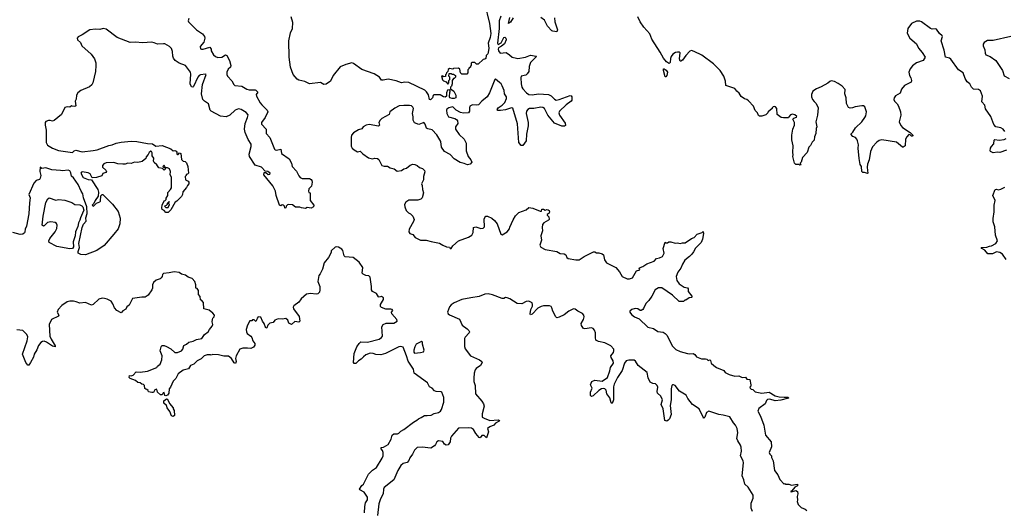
# Model space of a CAD drawing. Extents: x 2528705 to 2678277, y 911730 to 1023331.
# Tile 78 of 241: x 2576227 to 2588138, y 950290 to 956209. Entities that reach past the tile are written whole.
import ezdxf

# ---------------------------------------------------------------- set-up
doc = ezdxf.new("R2010")
doc.units = 0

msp = doc.modelspace()

# ---------------------------------------------------------------- linework, layer by layer
at = {"layer": '0CON20XD'}
for points in [[(2581849, 956415), (2581912, 956162)], [(2578272, 956225), (2578264, 956195), (2578268, 956185), (2578366, 956085), (2578439, 956039), (2578464, 956005), (2578466, 955985), (2578453, 955937), (2578412, 955885), (2578415, 955859), (2578425, 955852), (2578445, 955854), (2578527, 955877), (2578542, 955855), (2578544, 955834), (2578570, 955785), (2578596, 955765), (2578625, 955753), (2578674, 955756), (2578715, 955783), (2578732, 955775), (2578766, 955716), (2578780, 955655), (2578777, 955635), (2578750, 955610), (2578731, 955575), (2578731, 955545), (2578741, 955525), (2578792, 955472), (2578816, 955426), (2578830, 955415), (2578915, 955406), (2578975, 955369), (2579005, 955360), (2579075, 955363), (2579085, 955358), (2579108, 955335), (2579088, 955305), (2579090, 955285), (2579135, 955203), (2579155, 955181)], [(2581912, 956162), (2581926, 956044), (2581919, 955995), (2581896, 955925), (2581902, 955865), (2581896, 955814), (2581890, 955795), (2581872, 955775), (2581865, 955742), (2581855, 955732), (2581832, 955728), (2581775, 955670), (2581753, 955673), (2581732, 955692), (2581695, 955690), (2581690, 955685), (2581690, 955655), (2581682, 955648), (2581680, 955635), (2581660, 955625), (2581660, 955615), (2581650, 955605), (2581650, 955565), (2581635, 955550), (2581575, 955550), (2581558, 955568), (2581551, 955611), (2581535, 955623), (2581475, 955620), (2581465, 955610), (2581425, 955620), (2581412, 955608), (2581408, 955582), (2581392, 955568), (2581388, 955552), (2581380, 955545), (2581378, 955522), (2581355, 955520), (2581345, 955530), (2581330, 955525), (2581342, 955482), (2581355, 955470), (2581388, 955458), (2581405, 955430), (2581420, 955445), (2581420, 955475), (2581430, 955485), (2581430, 955515), (2581420, 955525), (2581422, 955558), (2581445, 955560), (2581455, 955550), (2581475, 955550), (2581500, 955535), (2581500, 955515), (2581485, 955500), (2581475, 955500), (2581460, 955475), (2581460, 955435), (2581450, 955405), (2581440, 955395), (2581440, 955375), (2581478, 955345), (2581502, 955295), (2581502, 955265), (2581485, 955255), (2581460, 955255), (2581432, 955265), (2581428, 955275), (2581430, 955335), (2581440, 955345), (2581425, 955360), (2581402, 955358), (2581390, 955325), (2581390, 955285), (2581375, 955271), (2581353, 955275), (2581313, 955303), (2581238, 955302), (2581228, 955292), (2581219, 955265), (2581195, 955240), (2581184, 955245), (2581171, 955301), (2581149, 955339), (2581127, 955357), (2580935, 955450), (2580886, 955454), (2580845, 955448), (2580781, 955471), (2580685, 955492), (2580625, 955479), (2580605, 955480), (2580578, 955515), (2580514, 955554), (2580365, 955607), (2580265, 955678), (2580245, 955686), (2580171, 955669), (2580105, 955639), (2580021, 955535), (2579986, 955465), (2579935, 955428), (2579905, 955424), (2579865, 955450), (2579732, 955432), (2579675, 955461), (2579605, 955479), (2579585, 955492), (2579535, 955545), (2579502, 955635), (2579489, 955755), (2579483, 955955), (2579505, 956052), (2579528, 956105), (2579531, 956175), (2579513, 956245)], [(2582046, 956254), (2582027, 956195), (2582029, 956105), (2582006, 955926), (2582015, 955910), (2582050, 955930), (2582085, 955994), (2582095, 955998), (2582109, 955985), (2582113, 955965), (2582092, 955918), (2582055, 955889), (2582019, 955871), (2582015, 955855), (2582020, 955835), (2582040, 955805), (2582113, 955813), (2582154, 955785), (2582183, 955755), (2582237, 955743), (2582255, 955741), (2582345, 955756), (2582405, 955779), (2582475, 955770), (2582479, 955765), (2582471, 955755), (2582408, 955692), (2582391, 955645), (2582387, 955585), (2582367, 955553), (2582350, 955540), (2582294, 955525), (2582289, 955505), (2582292, 955435), (2582302, 955395), (2582315, 955375), (2582357, 955325), (2582385, 955305), (2582425, 955301), (2582505, 955313), (2582625, 955306), (2582655, 955289), (2582695, 955248), (2582715, 955236), (2582755, 955243), (2582885, 955293), (2582899, 955289), (2582908, 955275), (2582906, 955236), (2582899, 955225), (2582838, 955182), (2582759, 955105), (2582750, 955085), (2582758, 955055), (2582827, 954957), (2582828, 954932), (2582818, 954922), (2582785, 954924), (2582695, 954958), (2582615, 955056), (2582575, 955135), (2582555, 955146), (2582530, 955150), (2582445, 955135), (2582395, 955134), (2582375, 955125), (2582356, 955105), (2582355, 955075), (2582377, 954965), (2582379, 954925), (2582356, 954825), (2582354, 954745), (2582315, 954690), (2582295, 954688), (2582266, 954725), (2582251, 954949), (2582191, 955141), (2582175, 955145), (2582105, 955120), (2582045, 955111), (2582013, 955113), (2582004, 955124), (2582016, 955145), (2582063, 955175), (2582095, 955208), (2582118, 955255), (2582115, 955275), (2582092, 955312), (2582087, 955355), (2582065, 955408), (2582050, 955435), (2582031, 955451), (2581985, 955490), (2581975, 955487), (2581912, 955325), (2581884, 955276), (2581819, 955225), (2581778, 955182), (2581755, 955176), (2581705, 955179), (2581674, 955165), (2581669, 955145), (2581670, 955105), (2581655, 955085), (2581595, 955078), (2581559, 955089), (2581507, 955117), (2581465, 955155), (2581417, 955145), (2581395, 955127), (2581390, 955115), (2581394, 955075), (2581415, 955033), (2581493, 955013), (2581512, 955002), (2581524, 954985), (2581526, 954955), (2581498, 954915), (2581499, 954885), (2581545, 954821), (2581602, 954765), (2581630, 954715), (2581629, 954625), (2581651, 954555), (2581683, 954515), (2581698, 954485), (2581675, 954464), (2581645, 954454), (2581605, 954472), (2581555, 954482), (2581485, 954529), (2581435, 954581), (2581366, 954616), (2581328, 954668), (2581322, 954735), (2581275, 954816), (2581215, 954879), (2581165, 954888), (2581148, 954898), (2581131, 954945), (2581116, 954966), (2581055, 954944), (2581005, 954961), (2580986, 954995), (2580989, 955035), (2580980, 955075), (2580990, 955135), (2580983, 955153), (2580965, 955168), (2580943, 955173), (2580875, 955173), (2580817, 955167), (2580765, 955140), (2580704, 955096), (2580696, 955064), (2580610, 955015), (2580587, 954993), (2580572, 954965), (2580580, 954935), (2580567, 954923), (2580455, 954943), (2580420, 954935), (2580382, 954915), (2580365, 954888), (2580325, 954878), (2580265, 954842), (2580243, 954815), (2580237, 954785), (2580239, 954679), (2580248, 954658), (2580272, 954635), (2580315, 954610), (2580345, 954620), (2580377, 954587), (2580448, 954538), (2580495, 954528), (2580525, 954534), (2580555, 954531), (2580570, 954520), (2580610, 954445), (2580635, 954438), (2580675, 954440), (2580708, 954418), (2580758, 954405), (2580795, 954377), (2580845, 954388), (2580875, 954406), (2580905, 954414), (2580950, 954450), (2580985, 954462), (2581009, 954459), (2581035, 954446), (2581065, 954423), (2581101, 954411), (2581125, 954388), (2581128, 954372), (2581114, 954315), (2581113, 954275), (2581088, 954225), (2581096, 954206), (2581100, 954155), (2581112, 954115), (2581094, 954055), (2581081, 954039), (2581045, 954029), (2580934, 954026), (2580897, 954003), (2580884, 953976), (2580888, 953945), (2580904, 953904), (2580930, 953875), (2580955, 953862), (2580985, 953832), (2580998, 953792), (2580991, 953769), (2580939, 953675), (2580936, 953645), (2580945, 953623), (2580981, 953611), (2581012, 953575), (2581075, 953543), (2581145, 953543), (2581205, 953526), (2581305, 953509), (2581345, 953483), (2581390, 953465), (2581425, 953460), (2581435, 953442), (2581445, 953442), (2581466, 953474), (2581536, 953534), (2581655, 953579), (2581695, 953603), (2581711, 953635), (2581715, 953697), (2581745, 953703), (2581806, 953684), (2581835, 953687), (2581848, 953705), (2581847, 953797), (2581852, 953818), (2581865, 953833), (2581885, 953833), (2581940, 953810), (2581972, 953782), (2582002, 953742), (2582048, 953615), (2582065, 953610), (2582125, 953644), (2582152, 953682), (2582155, 953700), (2582195, 953790), (2582225, 953840), (2582265, 953878), (2582355, 953910), (2582385, 953937), (2582435, 953930), (2582525, 953894), (2582540, 953895), (2582542, 953918), (2582565, 953917), (2582585, 953908), (2582605, 953914), (2582621, 953911), (2582634, 953904), (2582638, 953885), (2582631, 953869), (2582610, 953855), (2582610, 953845), (2582627, 953825), (2582633, 953795), (2582626, 953784), (2582567, 953755), (2582551, 953735), (2582546, 953696), (2582553, 953655), (2582532, 953595), (2582538, 953545), (2582520, 953485), (2582531, 953461), (2582582, 953432), (2582724, 953406), (2582765, 953381), (2582815, 953379), (2582832, 953365), (2582846, 953335), (2582863, 953323), (2582955, 953304), (2582995, 953307), (2583055, 953347), (2583168, 953402), (2583185, 953402), (2583205, 953392), (2583235, 953390), (2583272, 953378), (2583288, 953365), (2583303, 953305), (2583325, 953268), (2583440, 953215), (2583485, 953160), (2583514, 953105), (2583575, 953076), (2583605, 953076), (2583640, 953090), (2583688, 953172), (2583730, 953185), (2583722, 953205), (2583732, 953215), (2583766, 953224), (2583815, 953256), (2583901, 953289), (2583929, 953321), (2583965, 953329), (2584003, 953347), (2584023, 953385), (2584010, 953445), (2584035, 953520), (2584045, 953510), (2584065, 953510), (2584078, 953522), (2584105, 953523), (2584155, 953509), (2584185, 953511), (2584215, 953504), (2584245, 953512), (2584279, 953511), (2584356, 953564), (2584385, 953577), (2584423, 953617), (2584482, 953638), (2584495, 953650), (2584500, 953625), (2584487, 953555), (2584472, 953515), (2584403, 953447), (2584379, 953401), (2584357, 953375), (2584330, 953345), (2584275, 953302), (2584244, 953255), (2584224, 953205), (2584189, 953155), (2584170, 953105), (2584177, 953055), (2584204, 953015), (2584265, 952974), (2584305, 952967), (2584315, 952956), (2584312, 952922), (2584357, 952867), (2584360, 952855), (2584355, 952850), (2584325, 952848), (2584285, 952820), (2584275, 952820), (2584257, 952803), (2584205, 952802), (2584125, 952880), (2583995, 952969), (2583955, 952968), (2583916, 952944), (2583875, 952867), (2583838, 952815), (2583801, 952779), (2583774, 952716), (2583764, 952706), (2583745, 952693), (2583735, 952693), (2583705, 952714), (2583673, 952717), (2583632, 952705), (2583610, 952685), (2583608, 952675), (2583630, 952645), (2583665, 952618), (2583721, 952591), (2583825, 952493)], [(2582195, 956230), (2582165, 956181), (2582142, 956162), (2582156, 956235)], [(2582698, 956232), (2582700, 956185), (2582734, 956085), (2582725, 956064), (2582675, 956069), (2582663, 956075), (2582612, 956132), (2582575, 956204), (2582531, 956235)], [(2584903, 955345), (2584878, 955378), (2584770, 955415), (2584767, 955465), (2584747, 955525), (2584700, 955595), (2584665, 955633), (2584620, 955675), (2584480, 955780), (2584385, 955826), (2584355, 955836), (2584335, 955828), (2584284, 955776), (2584245, 955720), (2584225, 955707), (2584215, 955710), (2584209, 955735), (2584215, 955808), (2584205, 955816), (2584185, 955818), (2584159, 955811), (2584129, 955791), (2584108, 955765), (2584099, 955741), (2584095, 955692), (2584085, 955680), (2584075, 955682), (2584050, 955700), (2584014, 955744), (2583975, 955815), (2583874, 955975), (2583848, 956038), (2583779, 956119), (2583735, 956183), (2583704, 956245)], [(2588145, 954856), (2588125, 954886), (2588095, 954903), (2588034, 954914), (2588011, 954941), (2587975, 955039), (2587912, 955132), (2587904, 955175), (2587868, 955215), (2587873, 955285), (2587849, 955349), (2587825, 955366), (2587765, 955370), (2587740, 955395), (2587720, 955435), (2587690, 955460), (2587665, 955497), (2587640, 955565), (2587584, 955604), (2587492, 955732), (2587475, 955743), (2587425, 955758), (2587410, 955840), (2587374, 955955), (2587390, 956005), (2587387, 956015), (2587354, 956044), (2587319, 956095), (2587305, 956100), (2587265, 956096), (2587245, 956102), (2587135, 956184), (2587115, 956193), (2587075, 956191), (2587017, 956163), (2586969, 956105), (2586961, 956045), (2586994, 955985), (2587075, 955917), (2587100, 955865), (2587144, 955814), (2587180, 955755), (2587158, 955715), (2587075, 955686), (2587029, 955651), (2587001, 955615), (2586984, 955575), (2586990, 955535), (2587009, 955505), (2587016, 955476), (2587010, 955455), (2586931, 955415), (2586895, 955370), (2586877, 955323), (2586820, 955290), (2586804, 955265), (2586800, 955245), (2586808, 955225), (2586843, 955193), (2586860, 955165), (2586881, 955095), (2586886, 955055), (2586868, 954975), (2586885, 954930), (2586908, 954905), (2587000, 954845), (2587030, 954815), (2587030, 954805), (2587025, 954800), (2587015, 954802), (2586998, 954818), (2586985, 954820), (2586960, 954795), (2586944, 954766), (2586937, 954685), (2586915, 954670), (2586905, 954670), (2586835, 954730), (2586655, 954757), (2586625, 954750), (2586595, 954730), (2586545, 954673), (2586518, 954615), (2586504, 954516), (2586483, 954463), (2586478, 954425), (2586482, 954385), (2586488, 954355), (2586482, 954348), (2586445, 954360), (2586425, 954360), (2586413, 954373), (2586410, 954435), (2586395, 954460), (2586383, 954533), (2586370, 954655), (2586374, 954695), (2586364, 954745), (2586356, 954766), (2586337, 954785), (2586305, 954799), (2586282, 954825), (2586305, 954850), (2586337, 954903), (2586414, 954976), (2586451, 955025), (2586462, 955048), (2586469, 955095), (2586452, 955155), (2586435, 955168), (2586415, 955170), (2586335, 955157), (2586303, 955143), (2586275, 955140), (2586255, 955148), (2586230, 955195), (2586223, 955263), (2586208, 955315), (2586211, 955365), (2586178, 955405), (2586129, 955439), (2586085, 955461), (2586045, 955469), (2586026, 955464), (2586005, 955443), (2585924, 955396), (2585866, 955374), (2585822, 955345), (2585804, 955306), (2585804, 955275), (2585816, 955246), (2585838, 955222), (2585862, 955195), (2585887, 955145), (2585877, 955057), (2585860, 954975), (2585872, 954915), (2585862, 954895), (2585858, 954835), (2585842, 954795), (2585836, 954754), (2585815, 954730), (2585795, 954690), (2585775, 954670), (2585752, 954605), (2585698, 954545), (2585680, 954485), (2585670, 954475), (2585672, 954462), (2585680, 954455), (2585665, 954450), (2585655, 954460), (2585615, 954460), (2585600, 954475), (2585578, 954555), (2585582, 954575), (2585578, 954605), (2585582, 954685), (2585567, 954757), (2585567, 954815), (2585580, 954885), (2585598, 954935), (2585598, 954965), (2585580, 955005), (2585592, 955018), (2585625, 955030), (2585628, 955038), (2585605, 955060), (2585575, 955068), (2585551, 955059), (2585530, 955035), (2585527, 955023), (2585465, 955022), (2585438, 955028), (2585390, 955065), (2585388, 955135), (2585370, 955155), (2585355, 955160), (2585340, 955155), (2585330, 955145), (2585330, 955135), (2585280, 955095), (2585277, 955083), (2585255, 955058), (2585206, 955044), (2585175, 955042), (2585165, 955050), (2585152, 955085), (2585125, 955110), (2585102, 955165), (2585045, 955228), (2585024, 955244), (2584995, 955253), (2584955, 955282), (2584930, 955320), (2584903, 955345)], [(2579155, 955181), (2579221, 955115), (2579228, 955095), (2579196, 955025), (2579154, 954966), (2579153, 954945), (2579208, 954885), (2579210, 954835), (2579254, 954785), (2579308, 954645), (2579317, 954635), (2579335, 954630), (2579386, 954646), (2579393, 954593), (2579486, 954526), (2579514, 954475), (2579524, 954435), (2579575, 954378), (2579602, 954322), (2579621, 954301), (2579645, 954288), (2579735, 954289), (2579755, 954278), (2579762, 954265), (2579766, 954244), (2579757, 954195), (2579726, 954164), (2579720, 954135), (2579725, 954122), (2579740, 954115), (2579743, 954023), (2579787, 953967), (2579780, 953945), (2579755, 953930), (2579705, 953938), (2579685, 953928), (2579635, 953933), (2579615, 953942), (2579589, 953941), (2579565, 953944), (2579529, 953969), (2579476, 953974), (2579468, 953972), (2579450, 953955), (2579448, 953935), (2579435, 953932), (2579432, 953955), (2579418, 953968), (2579401, 953969), (2579385, 953960), (2579370, 953965), (2579329, 954085), (2579320, 954135), (2579291, 954201), (2579180, 954335), (2579185, 954360), (2579205, 954360), (2579235, 954338), (2579255, 954343), (2579257, 954355), (2579230, 954375), (2579195, 954380), (2579153, 954425), (2579075, 954452), (2579007, 954555), (2579003, 954585), (2579027, 954675), (2579028, 954705), (2578992, 954762), (2578954, 954845), (2578947, 954885), (2578954, 954955), (2578985, 955025), (2578990, 955060), (2578967, 955087), (2578905, 955125), (2578875, 955133), (2578835, 955115), (2578769, 955055), (2578725, 955036), (2578655, 955045), (2578542, 955102), (2578531, 955115), (2578513, 955193), (2578463, 955223), (2578444, 955245), (2578428, 955315), (2578437, 955425), (2578485, 955546), (2578475, 955551), (2578415, 955543), (2578398, 955535), (2578382, 955515), (2578330, 955400), (2578323, 955393), (2578306, 955396), (2578288, 955435), (2578299, 955551), (2578295, 955575), (2578232, 955655), (2578155, 955685), (2578110, 955715), (2578087, 955745), (2578080, 955770), (2578075, 955825), (2578062, 955862), (2578040, 955885), (2577985, 955916), (2577965, 955919), (2577895, 955912), (2577855, 955931), (2577823, 955937), (2577715, 955929), (2577625, 955938), (2577565, 955935), (2577405, 955996), (2577275, 956095), (2577236, 956104), (2577195, 956089), (2577145, 956094), (2577075, 956085), (2576985, 956025), (2576935, 956004), (2576924, 955986), (2576928, 955965), (2576962, 955935), (2576980, 955895), (2577091, 955791), (2577132, 955738), (2577147, 955687), (2577148, 955655), (2577143, 955585), (2577113, 955445), (2577098, 955422), (2577071, 955399), (2576965, 955352), (2576932, 955325), (2576914, 955295), (2576912, 955248), (2576900, 955225), (2576905, 955170), (2576895, 955160), (2576863, 955163), (2576855, 955170), (2576835, 955152), (2576805, 955157), (2576775, 955148), (2576735, 955065), (2576645, 954989), (2576625, 954982), (2576595, 954991), (2576575, 954990), (2576545, 954979), (2576535, 954965), (2576534, 954935), (2576548, 954875), (2576548, 954725), (2576563, 954693), (2576625, 954657), (2576695, 954628), (2576865, 954603), (2576875, 954611), (2576887, 954625), (2576905, 954633), (2576985, 954611), (2577115, 954626), (2577165, 954638), (2577305, 954690), (2577345, 954696), (2577393, 954717), (2577455, 954729), (2577575, 954739), (2577645, 954737), (2577772, 954712), (2577835, 954710), (2577875, 954680), (2577949, 954689), (2578055, 954648), (2578083, 954623), (2578104, 954626), (2578121, 954621), (2578128, 954608), (2578128, 954585), (2578135, 954578), (2578145, 954578), (2578161, 954599), (2578175, 954590), (2578185, 954520), (2578205, 954500), (2578230, 954495), (2578245, 954480), (2578262, 954435), (2578270, 954355), (2578258, 954342), (2578242, 954338), (2578240, 954325), (2578230, 954315), (2578233, 954273), (2578265, 954258), (2578272, 954245), (2578272, 954225), (2578258, 954205), (2578245, 954180), (2578202, 954128), (2578196, 954094), (2578185, 954070), (2578130, 954015), (2578110, 954005), (2578055, 953910), (2578025, 953880), (2577995, 953880), (2577973, 953903), (2577950, 953915), (2577948, 953935), (2577952, 953965), (2577975, 954020), (2577988, 954022), (2578000, 954035), (2577998, 954052), (2578018, 954085), (2578018, 954122), (2578050, 954155), (2578062, 954178), (2578062, 954305), (2578048, 954335), (2578050, 954375), (2578040, 954405), (2578015, 954418), (2577990, 954420), (2577975, 954450), (2577960, 954435), (2577972, 954422), (2577990, 954420), (2577988, 954402), (2577975, 954390), (2577955, 954410), (2577910, 954420), (2577886, 954456), (2577855, 954482), (2577845, 954500), (2577848, 954535), (2577830, 954565), (2577829, 954599), (2577820, 954615), (2577815, 954618), (2577795, 954602), (2577782, 954578), (2577758, 954552), (2577755, 954530), (2577710, 954495), (2577656, 954484), (2577615, 954487), (2577575, 954471), (2577534, 954476), (2577505, 954464), (2577475, 954461), (2577415, 954468), (2577365, 954484), (2577275, 954478), (2577244, 954466), (2577228, 954445), (2577228, 954425), (2577269, 954389), (2577278, 954375), (2577268, 954362), (2577235, 954348), (2577219, 954321), (2577155, 954301), (2577105, 954298), (2577078, 954345), (2577055, 954358), (2576985, 954368), (2576973, 954365), (2576966, 954354), (2576995, 954301), (2577055, 954277), (2577095, 954272), (2577174, 954155), (2577181, 954125), (2577178, 954075), (2577140, 954025), (2577123, 953987), (2577103, 953965), (2577115, 953956), (2577125, 953959), (2577157, 953993), (2577195, 954006), (2577205, 954014), (2577209, 954081), (2577223, 954097), (2577235, 954096), (2577349, 953979), (2577420, 953890), (2577441, 953811), (2577437, 953743), (2577418, 953682), (2577367, 953615), (2577250, 953480), (2577161, 953419), (2577025, 953368), (2576965, 953369), (2576935, 953385), (2576934, 953405), (2576951, 953455), (2576942, 953505), (2576981, 953695), (2577001, 953739), (2577031, 953775), (2577028, 953815), (2577042, 953865), (2577038, 953945), (2577000, 954055), (2576993, 954103), (2576969, 954135), (2576934, 954215), (2576878, 954298), (2576855, 954319), (2576846, 954356), (2576832, 954382), (2576815, 954391), (2576745, 954381), (2576722, 954385), (2576615, 954396), (2576545, 954417), (2576495, 954412), (2576474, 954426), (2576472, 954375), (2576482, 954325), (2576475, 954293), (2576465, 954276), (2576426, 954265), (2576399, 954231), (2576338, 954095), (2576353, 954055), (2576344, 953995), (2576338, 953862), (2576308, 953715), (2576293, 953677), (2576291, 953645), (2576285, 953631), (2576267, 953615), (2576235, 953612), (2576146, 953636)], [(2588215, 956007), (2588005, 955956), (2587935, 955958), (2587895, 955932), (2587884, 955915), (2587882, 955895), (2587902, 955845), (2587905, 955805), (2587914, 955785), (2587965, 955765), (2588037, 955717), (2588115, 955595), (2588135, 955531), (2588197, 955497)], [(2584045, 955517), (2584035, 955520), (2584014, 955595), (2584016, 955614), (2584023, 955617), (2584049, 955599), (2584062, 955575), (2584057, 955533), (2584045, 955517)], [(2588165, 954630), (2588085, 954604), (2588056, 954606), (2588005, 954600), (2587972, 954615), (2587968, 954625), (2587972, 954655), (2587982, 954678), (2588012, 954708), (2588017, 954753), (2588025, 954762), (2588075, 954751), (2588135, 954760), (2588162, 954775)], [(2588159, 953309), (2588115, 953374), (2588085, 953395), (2588045, 953403), (2587995, 953379), (2587938, 953378), (2587902, 953422), (2587865, 953442), (2587860, 953455), (2587925, 953460), (2587957, 953473), (2587985, 953476), (2588034, 953505), (2588054, 953535), (2588030, 953605), (2588024, 953705), (2588004, 953766), (2588003, 953805), (2588016, 953885), (2588014, 953965), (2588029, 954025), (2588001, 954085), (2588028, 954155), (2588045, 954162), (2588065, 954154), (2588095, 954160), (2588145, 954183)], [(2576835, 953440), (2576675, 953466), (2576582, 953515), (2576580, 953535), (2576591, 953565), (2576658, 953645), (2576675, 953685), (2576682, 953725), (2576673, 953745), (2576657, 953757), (2576605, 953767), (2576564, 953756), (2576525, 953718), (2576515, 953715), (2576501, 953725), (2576512, 953835), (2576542, 953998), (2576566, 954044), (2576585, 954056), (2576665, 954027), (2576695, 954037), (2576775, 954027), (2576858, 953998), (2576895, 953977), (2576955, 953972), (2576980, 953960), (2576991, 953945), (2577002, 953905), (2576989, 953871), (2576961, 953815), (2576956, 953785), (2576938, 953755), (2576929, 953711), (2576902, 953645), (2576900, 953595), (2576874, 953525), (2576880, 953465), (2576865, 953443), (2576835, 953440)], [(2578025, 953940), (2578040, 953975), (2578030, 953985), (2578030, 954000), (2578040, 954005), (2578035, 954010), (2578012, 953988), (2578010, 953975), (2577998, 953962), (2577980, 953955), (2577995, 953940), (2578025, 953940)], [(2580386, 952134), (2580360, 952105), (2580326, 952084), (2580295, 952053), (2580275, 952053), (2580266, 952066), (2580274, 952175), (2580306, 952255), (2580335, 952293), (2580355, 952313), (2580435, 952310), (2580575, 952346), (2580603, 952367), (2580616, 952385), (2580609, 952495), (2580626, 952524), (2580661, 952539), (2580755, 952540), (2580792, 952565), (2580788, 952585), (2580727, 952655), (2580723, 952675), (2580740, 952695), (2580732, 952705), (2580715, 952710), (2580655, 952709), (2580605, 952730), (2580592, 952742), (2580593, 952765), (2580630, 952825), (2580629, 952845), (2580605, 952863), (2580575, 952855), (2580568, 952858), (2580545, 952900), (2580494, 952925), (2580485, 952945), (2580485, 952985), (2580467, 953097), (2580451, 953111), (2580415, 953117), (2580382, 953132), (2580372, 953145), (2580379, 953215), (2580335, 953279), (2580263, 953333), (2580164, 953344), (2580154, 953355), (2580135, 953418), (2580124, 953434), (2580085, 953459), (2580065, 953463), (2580045, 953458), (2579997, 953415), (2579994, 953395), (2579961, 953335), (2579912, 953268), (2579892, 953195), (2579861, 953135), (2579844, 953115), (2579834, 953045), (2579856, 952985), (2579860, 952945), (2579853, 952915), (2579832, 952895), (2579815, 952889), (2579745, 952899), (2579695, 952890), (2579632, 952835), (2579604, 952796), (2579545, 952748), (2579537, 952733), (2579540, 952715), (2579610, 952620), (2579616, 952564), (2579605, 952553), (2579555, 952561), (2579515, 952523), (2579485, 952540), (2579471, 952575), (2579446, 952596), (2579405, 952587), (2579355, 952593), (2579312, 952575), (2579295, 952550), (2579255, 952540), (2579230, 952515), (2579215, 952483), (2579205, 952480), (2579185, 952538), (2579164, 952564), (2579143, 952613), (2579113, 952617), (2579098, 952602), (2579097, 952583), (2579085, 952560), (2579065, 952580), (2579045, 952580), (2579035, 952570), (2579012, 952568), (2578983, 952515), (2578966, 952465), (2578969, 952435), (2578980, 952415), (2579022, 952385), (2579037, 952367), (2579048, 952325), (2579070, 952295), (2579072, 952275), (2579055, 952252), (2579025, 952233), (2578985, 952239), (2578926, 952236), (2578892, 952225), (2578844, 952146), (2578839, 952115), (2578847, 952075), (2578836, 952054), (2578821, 952061), (2578791, 952115), (2578755, 952140), (2578695, 952141), (2578633, 952157), (2578565, 952160), (2578545, 952152), (2578535, 952158), (2578495, 952157), (2578458, 952145), (2578422, 952108), (2578376, 952084), (2578335, 952044), (2578295, 952029), (2578270, 951990), (2578205, 951970), (2578145, 951927), (2578117, 951873), (2578083, 951837), (2578052, 951765), (2578035, 951745), (2578030, 951695), (2578015, 951671), (2577995, 951661), (2577985, 951664), (2577975, 951700), (2577964, 951696), (2577950, 951675), (2577932, 951675), (2577894, 951704), (2577892, 951725), (2577882, 951742), (2577864, 951736), (2577845, 951702), (2577825, 951700), (2577785, 951710), (2577780, 951725), (2577765, 951740), (2577752, 951742), (2577742, 951752), (2577737, 951787), (2577725, 951800), (2577705, 951802), (2577685, 951820), (2577655, 951822), (2577627, 951847), (2577562, 951872), (2577551, 951885), (2577555, 951908), (2577575, 951903), (2577598, 951912), (2577635, 951950), (2577685, 951948), (2577775, 951960), (2577885, 952003), (2577895, 952019), (2577928, 952045), (2577948, 952095), (2577951, 952145), (2577928, 952205), (2577938, 952255), (2577948, 952272), (2577975, 952272), (2578005, 952260), (2578055, 952231), (2578104, 952184), (2578135, 952184), (2578183, 952205), (2578199, 952225), (2578211, 952269), (2578245, 952286), (2578275, 952312), (2578326, 952324), (2578365, 952344), (2578429, 952355), (2578463, 952405), (2578507, 952435), (2578522, 952465), (2578556, 952504), (2578563, 952525), (2578556, 952556), (2578559, 952585), (2578565, 952602), (2578580, 952615), (2578584, 952635), (2578565, 952660), (2578518, 952698), (2578454, 952714), (2578450, 952790), (2578428, 952818), (2578413, 952823), (2578412, 952862), (2578390, 952885), (2578392, 952935), (2578375, 952960), (2578360, 952965), (2578358, 953005), (2578344, 953044), (2578312, 953082), (2578265, 953097), (2578231, 953121), (2578185, 953133), (2578155, 953153), (2578095, 953161), (2578035, 953147), (2577965, 953140), (2577953, 953127), (2577950, 953105), (2577940, 953090), (2577925, 953078), (2577879, 953061), (2577845, 953032), (2577833, 953005), (2577833, 952965), (2577826, 952945), (2577783, 952877), (2577745, 952854), (2577705, 952856), (2577648, 952845), (2577591, 952839), (2577552, 952758), (2577525, 952738), (2577511, 952709), (2577475, 952688), (2577455, 952666), (2577403, 952693), (2577374, 952724), (2577354, 952775), (2577333, 952805), (2577285, 952831), (2577255, 952840), (2577225, 952842), (2577185, 952832), (2577115, 952766), (2577095, 952756), (2577025, 952791), (2576955, 952781), (2576910, 952800), (2576877, 952807), (2576834, 952806), (2576802, 952798), (2576738, 952755), (2576694, 952706), (2576682, 952675), (2576702, 952635), (2576698, 952625), (2576613, 952585), (2576583, 952525), (2576591, 952385), (2576608, 952345), (2576657, 952265), (2576657, 952253), (2576625, 952262), (2576552, 952312), (2576525, 952321), (2576505, 952319), (2576484, 952306), (2576455, 952270), (2576435, 952218), (2576403, 952165), (2576395, 952130), (2576360, 952065), (2576336, 952034), (2576325, 952032), (2576302, 952065), (2576262, 952165), (2576319, 952325), (2576324, 952375), (2576313, 952405), (2576265, 952450), (2576191, 952459)], [(2585090, 950265), (2585076, 950305), (2585076, 950365), (2585098, 950425), (2585099, 950459), (2585038, 950558), (2584999, 950595), (2584988, 950645), (2584966, 950695), (2584985, 950850), (2584979, 950875), (2584946, 950935), (2584957, 950993), (2584955, 951040), (2584947, 951065), (2584916, 951116), (2584904, 951146), (2584916, 951215), (2584906, 951265), (2584888, 951308), (2584862, 951335), (2584816, 951406), (2584739, 951429), (2584685, 951437), (2584565, 951476), (2584535, 951459), (2584515, 951402), (2584505, 951393), (2584495, 951403), (2584448, 951505), (2584366, 951556), (2584308, 951628), (2584289, 951669), (2584208, 951718), (2584156, 951785), (2584138, 951795), (2584125, 951794), (2584116, 951785), (2584108, 951745), (2584110, 951615), (2584096, 951545), (2584108, 951435), (2584088, 951385), (2584073, 951367), (2584055, 951357), (2584033, 951363), (2584012, 951505), (2583988, 951555), (2584002, 951615), (2583985, 951657), (2583942, 951695), (2583939, 951715), (2583946, 951765), (2583939, 951785), (2583917, 951807), (2583885, 951811), (2583855, 951826), (2583829, 951879), (2583818, 951945), (2583708, 952028), (2583675, 952080), (2583661, 952091), (2583594, 952094), (2583565, 952083), (2583545, 952058), (2583515, 951969), (2583460, 951885), (2583417, 951803), (2583411, 951769), (2583409, 951615), (2583395, 951568), (2583384, 951575), (2583368, 951638), (2583331, 951685), (2583322, 951732), (2583305, 951748), (2583288, 951752), (2583265, 951746), (2583233, 951727), (2583165, 951663), (2583144, 951654), (2583134, 951664), (2583132, 951705), (2583151, 951755), (2583134, 951794), (2583139, 951815), (2583149, 951835), (2583185, 951851), (2583275, 951839), (2583337, 951885), (2583368, 951965), (2583375, 952005), (2583409, 952055), (2583407, 952085), (2583384, 952125), (2583380, 952145), (2583409, 952185), (2583416, 952205), (2583414, 952225), (2583378, 952268), (2583305, 952301), (2583228, 952318), (2583195, 952333), (2583191, 952365), (2583194, 952425), (2583182, 952455), (2583165, 952477), (2583144, 952484), (2583065, 952471), (2583047, 952477), (2583023, 952513), (2583020, 952535), (2583049, 952585), (2583055, 952615), (2583051, 952635), (2583035, 952657), (2582980, 952685), (2582945, 952710), (2582925, 952714), (2582870, 952685), (2582815, 952643), (2582755, 952613), (2582725, 952606), (2582714, 952615), (2582676, 952685), (2582666, 952725), (2582655, 952742), (2582635, 952750), (2582565, 952750), (2582535, 952743), (2582495, 952723), (2582425, 952648), (2582405, 952641), (2582401, 952655), (2582410, 952705), (2582430, 952745), (2582432, 952765), (2582425, 952785), (2582388, 952805), (2582355, 952803), (2582301, 952775), (2582247, 952777), (2582155, 952835), (2582125, 952848), (2582105, 952849), (2582083, 952837), (2582065, 952837), (2581945, 952881), (2581893, 952893), (2581855, 952889), (2581785, 952863), (2581686, 952846), (2581575, 952826), (2581485, 952785), (2581445, 952760), (2581425, 952739), (2581402, 952672), (2581409, 952655), (2581425, 952642), (2581548, 952588), (2581581, 952515), (2581642, 952472), (2581661, 952451), (2581669, 952435), (2581665, 952425), (2581615, 952371), (2581606, 952355), (2581610, 952260), (2581618, 952228), (2581681, 952145), (2581791, 952095), (2581816, 952076), (2581821, 952065), (2581800, 952030), (2581749, 951991), (2581738, 951975), (2581725, 951935), (2581719, 951875), (2581722, 951835), (2581737, 951785), (2581743, 951685), (2581817, 951597), (2581838, 951565), (2581846, 951535), (2581821, 951445), (2581823, 951405), (2581845, 951390), (2581915, 951363), (2582015, 951370), (2582030, 951365), (2582028, 951355), (2581985, 951332), (2581964, 951306), (2581914, 951286), (2581888, 951265), (2581899, 951225), (2581875, 951152), (2581844, 951184), (2581819, 951181), (2581797, 951153), (2581785, 951158), (2581744, 951205), (2581718, 951255), (2581692, 951272), (2581655, 951276), (2581535, 951270), (2581452, 951175), (2581439, 951151), (2581433, 951105), (2581409, 951071), (2581385, 951067), (2581368, 951078), (2581345, 951109), (2581295, 951118), (2581272, 951105), (2581258, 951072), (2581244, 951056), (2581201, 951029), (2581095, 951040), (2581035, 951038), (2581002, 951005), (2580979, 950955), (2580948, 950912), (2580935, 950881), (2580915, 950856), (2580865, 950843), (2580839, 950821), (2580803, 950757), (2580754, 950645), (2580637, 950553), (2580628, 950535), (2580624, 950475), (2580590, 950415), (2580570, 950355), (2580554, 950215)], [(2583825, 952493), (2583895, 952476), (2583945, 952439), (2584010, 952430), (2584037, 952415), (2584054, 952394), (2584123, 952263), (2584165, 952221), (2584215, 952199), (2584305, 952173), (2584335, 952168), (2584375, 952172), (2584395, 952162), (2584414, 952134), (2584475, 952107), (2584525, 952110), (2584540, 952105), (2584555, 952090), (2584575, 952098), (2584585, 952090), (2584593, 952055), (2584625, 952030), (2584656, 952006), (2584745, 951968), (2584762, 951945), (2584808, 951918), (2584880, 951900), (2584925, 951903), (2584965, 951883), (2585006, 951886), (2585023, 951863), (2585058, 951858), (2585072, 951795), (2585072, 951778), (2585060, 951765), (2585062, 951755), (2585075, 951743), (2585095, 951740), (2585125, 951711), (2585205, 951694), (2585295, 951704), (2585365, 951662), (2585415, 951650), (2585475, 951646), (2585525, 951646), (2585528, 951635), (2585435, 951609), (2585365, 951600), (2585300, 951620), (2585274, 951616), (2585262, 951605), (2585246, 951564), (2585170, 951510), (2585158, 951475), (2585190, 951415), (2585229, 951305), (2585248, 951185), (2585317, 951105), (2585320, 951045), (2585292, 950975), (2585300, 950955), (2585320, 950935), (2585320, 950915), (2585342, 950875), (2585358, 950758), (2585397, 950707), (2585422, 950652), (2585473, 950593), (2585485, 950600), (2585493, 950593), (2585532, 950592), (2585565, 950580), (2585636, 950595), (2585636, 950574), (2585602, 950558), (2585568, 950512), (2585550, 950505), (2585565, 950500), (2585615, 950517), (2585638, 950505), (2585642, 950475), (2585633, 950445), (2585635, 950400), (2585633, 950385), (2585645, 950348), (2585682, 950312), (2585731, 950291), (2585750, 950275)], [(2581005, 952177), (2581075, 952184), (2581112, 952195), (2581119, 952215), (2581099, 952285), (2581099, 952309), (2581087, 952317), (2581025, 952288), (2581006, 952255), (2580994, 952215), (2580995, 952190), (2581005, 952177)], [(2580397, 950247), (2580401, 950325), (2580411, 950369), (2580434, 950406), (2580436, 950435), (2580393, 950495), (2580342, 950525), (2580338, 950535), (2580365, 950578), (2580388, 950595), (2580446, 950714), (2580495, 950763), (2580544, 950796), (2580614, 950906), (2580626, 950935), (2580626, 950975), (2580615, 951002), (2580599, 951019), (2580598, 951035), (2580629, 951041), (2580685, 951072), (2580722, 951138), (2580735, 951188), (2580755, 951202), (2580796, 951204), (2580815, 951212), (2580838, 951235), (2580875, 951253), (2580992, 951345), (2581033, 951367), (2581050, 951385), (2581085, 951398), (2581125, 951422), (2581155, 951422), (2581205, 951429), (2581242, 951448), (2581295, 951460), (2581318, 951475), (2581331, 951495), (2581359, 951585), (2581360, 951640), (2581335, 951706), (2581325, 951712), (2581265, 951713), (2581245, 951722), (2581215, 951754), (2581185, 951770), (2581159, 951819), (2581001, 951935), (2580990, 951985), (2580925, 952082), (2580908, 952145), (2580865, 952249), (2580838, 952258), (2580815, 952254), (2580651, 952175), (2580595, 952159), (2580535, 952161), (2580503, 952173), (2580465, 952176), (2580415, 952158), (2580386, 952134)], [(2578085, 951412), (2578065, 951420), (2578043, 951473), (2578012, 951515), (2578002, 951545), (2577971, 951571), (2577969, 951601), (2578005, 951626), (2578015, 951623), (2578039, 951569), (2578082, 951515), (2578082, 951505), (2578096, 951486), (2578100, 951425), (2578085, 951412)]]:
    msp.add_lwpolyline(points, dxfattribs=at)

doc.saveas('drawing.dxf')
